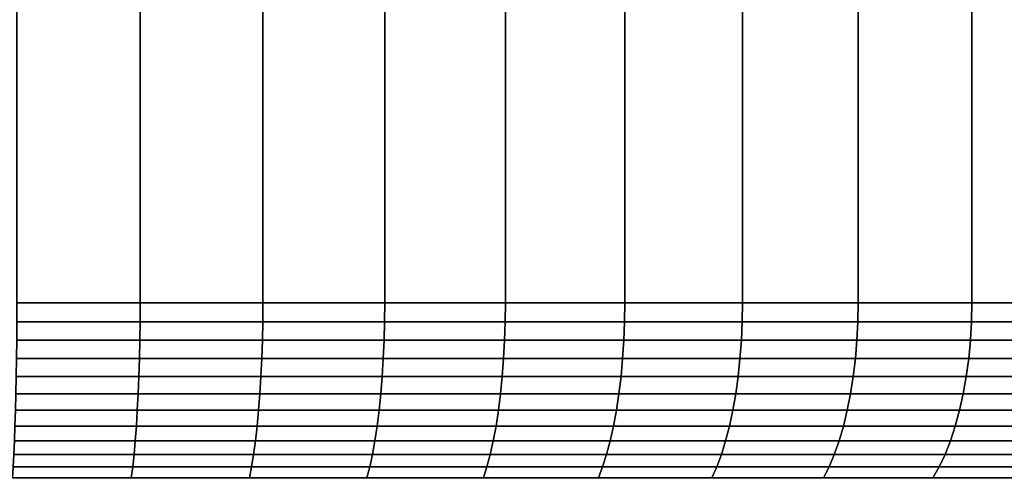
# Model space of a CAD drawing. Header units: metres. Extents: x -109 to 109, y -342 to 66.
# Tile 189 of 256: x 77.52 to 85.49, y -30.75 to -27.09. Entities that reach past the tile are written whole.
import ezdxf

# ---------------------------------------------------------------- set-up
doc = ezdxf.new("R2010")
doc.units = ezdxf.units.M
doc.layers.add('solid_K_24_62_16_000B91', color=7, linetype='CONTINUOUS')

msp = doc.modelspace()

# ---------------------------------------------------------------- linework, layer by layer
at = {"layer": 'solid_K_24_62_16_000B91'}
for points in [[(77.499222, -29.377958, 20.976213), (78.496178, -29.377958, 20.904911), (78.496178, -10.245251, 20.904911), (77.499222, -10.245251, 20.976213)], [(78.496178, -29.377958, -20.904911), (77.499222, -29.377958, -20.976213), (77.499222, -10.245251, -20.976213), (78.496178, -10.245251, -20.904911)], [(78.496178, -29.377958, 20.904911), (79.488609, -29.377958, 20.786251), (79.488609, -10.245251, 20.786251), (78.496178, -10.245251, 20.904911)], [(79.488609, -29.377958, -20.786251), (78.496178, -29.377958, -20.904911), (78.496178, -10.245251, -20.904911), (79.488609, -10.245251, -20.786251)], [(79.488609, -29.377958, 20.786251), (80.474274, -29.377958, 20.620502), (80.474274, -10.245251, 20.620504), (79.488609, -10.245251, 20.786251)], [(80.474274, -29.377958, -20.620504), (79.488609, -29.377958, -20.786251), (79.488609, -10.245251, -20.786251), (80.474274, -10.245251, -20.620504)], [(80.474274, -29.377958, 20.620502), (81.450935, -29.377958, 20.408045), (81.450935, -10.245251, 20.408045), (80.474274, -10.245251, 20.620504)], [(81.450935, -29.377958, -20.408045), (80.474274, -29.377958, -20.620504), (80.474274, -10.245251, -20.620504), (81.450935, -10.245251, -20.408045)], [(81.450935, -29.377958, 20.408045), (82.416374, -29.377958, 20.149355), (82.416374, -10.245251, 20.149355), (81.450935, -10.245251, 20.408045)], [(82.416374, -29.377958, -20.149355), (81.450935, -29.377958, -20.408045), (81.450935, -10.245251, -20.408045), (82.416374, -10.245251, -20.149355)], [(82.416374, -29.377958, 20.149355), (83.368423, -29.377958, 19.845018), (83.368423, -10.245251, 19.845018), (82.416374, -10.245251, 20.149355)], [(83.368423, -29.377958, -19.845018), (82.416374, -29.377958, -20.149355), (82.416374, -10.245251, -20.149355), (83.368423, -10.245251, -19.845018)], [(83.368423, -29.377958, 19.845018), (84.304909, -29.377958, 19.495728), (84.304909, -10.245251, 19.495729), (83.368423, -10.245251, 19.845018)], [(84.304909, -29.377958, -19.495729), (83.368423, -29.377958, -19.845018), (83.368423, -10.245251, -19.845018), (84.304909, -10.245251, -19.495729)], [(84.304909, -29.377958, 19.495728), (85.223709, -29.377958, 19.102274), (85.223709, -10.245251, 19.102274), (84.304909, -10.245251, 19.495729)], [(85.223709, -29.377958, -19.102274), (84.304909, -29.377958, -19.495729), (84.304909, -10.245251, -19.495729), (85.223709, -10.245251, -19.102274)], [(85.223709, -29.377958, 19.102274), (86.122757, -29.377958, 18.665545), (86.122757, -10.245251, 18.665546), (85.223709, -10.245251, 19.102274)], [(86.122757, -29.377958, -18.665546), (85.223709, -29.377958, -19.102274), (85.223709, -10.245251, -19.102274), (86.122757, -10.245251, -18.665546)], [(78.495537, -29.529537, -20.89817), (77.498901, -29.529537, -20.96945), (77.499222, -29.377958, -20.976213), (78.496178, -29.377958, -20.904911)], [(77.498901, -29.529537, 20.96945), (78.495537, -29.529537, 20.89817), (78.496178, -29.377958, 20.904911), (77.499222, -29.377958, 20.976213)], [(79.487648, -29.529537, -20.779549), (78.495537, -29.529537, -20.89817), (78.496178, -29.377958, -20.904911), (79.488609, -29.377958, -20.786251)], [(78.495537, -29.529537, 20.89817), (79.487648, -29.529537, 20.779549), (79.488609, -29.377958, 20.786251), (78.496178, -29.377958, 20.904911)], [(80.472992, -29.529537, -20.613853), (79.487648, -29.529537, -20.779549), (79.488609, -29.377958, -20.786251), (80.474274, -29.377958, -20.620504)], [(79.487648, -29.529537, 20.779549), (80.472992, -29.529537, 20.613853), (80.474274, -29.377958, 20.620502), (79.488609, -29.377958, 20.786251)], [(81.449341, -29.529537, -20.401463), (80.472992, -29.529537, -20.613853), (80.474274, -29.377958, -20.620504), (81.450935, -29.377958, -20.408045)], [(80.472992, -29.529537, 20.613853), (81.449341, -29.529537, 20.401463), (81.450935, -29.377958, 20.408045), (80.474274, -29.377958, 20.620502)], [(82.414474, -29.529537, -20.142855), (81.449341, -29.529537, -20.401463), (81.450935, -29.377958, -20.408045), (82.416374, -29.377958, -20.149355)], [(81.449341, -29.529537, 20.401463), (82.414474, -29.529537, 20.142855), (82.416374, -29.377958, 20.149355), (81.450935, -29.377958, 20.408045)], [(83.366211, -29.529537, -19.838619), (82.414474, -29.529537, -20.142855), (82.416374, -29.377958, -20.149355), (83.368423, -29.377958, -19.845018)], [(82.414474, -29.529537, 20.142855), (83.366211, -29.529537, 19.838619), (83.368423, -29.377958, 19.845018), (82.416374, -29.377958, 20.149355)], [(84.302399, -29.529537, -19.489441), (83.366211, -29.529537, -19.838619), (83.368423, -29.377958, -19.845018), (84.304909, -29.377958, -19.495729)], [(83.366211, -29.529537, 19.838619), (84.302399, -29.529537, 19.489441), (84.304909, -29.377958, 19.495728), (83.368423, -29.377958, 19.845018)], [(85.220901, -29.529537, -19.096113), (84.302399, -29.529537, -19.489441), (84.304909, -29.377958, -19.495729), (85.223709, -29.377958, -19.102274)], [(84.302399, -29.529537, 19.489441), (85.220901, -29.529537, 19.096113), (85.223709, -29.377958, 19.102274), (84.304909, -29.377958, 19.495728)], [(86.119652, -29.529537, -18.659527), (85.220901, -29.529537, -19.096113), (85.223709, -29.377958, -19.102274), (86.122757, -29.377958, -18.665546)], [(85.220901, -29.529537, 19.096113), (86.119652, -29.529537, 18.659527), (86.122757, -29.377958, 18.665545), (85.223709, -29.377958, 19.102274)], [(78.493607, -29.680058, -20.877975), (77.497932, -29.680058, -20.949188), (77.498901, -29.529537, -20.96945), (78.495537, -29.529537, -20.89817)], [(77.497932, -29.680058, 20.949188), (78.493607, -29.680058, 20.877975), (78.495537, -29.529537, 20.89817), (77.498901, -29.529537, 20.96945)], [(79.484764, -29.680058, -20.759468), (78.493607, -29.680058, -20.877975), (78.495537, -29.529537, -20.89817), (79.487648, -29.529537, -20.779549)], [(78.493607, -29.680058, 20.877975), (79.484764, -29.680058, 20.759468), (79.487648, -29.529537, 20.779549), (78.495537, -29.529537, 20.89817)], [(80.469154, -29.680058, -20.593935), (79.484764, -29.680058, -20.759468), (79.487648, -29.529537, -20.779549), (80.472992, -29.529537, -20.613853)], [(79.484764, -29.680058, 20.759468), (80.469154, -29.680058, 20.593935), (80.472992, -29.529537, 20.613853), (79.487648, -29.529537, 20.779549)], [(81.444557, -29.680058, -20.381748), (80.469154, -29.680058, -20.593935), (80.472992, -29.529537, -20.613853), (81.449341, -29.529537, -20.401463)], [(80.469154, -29.680058, 20.593935), (81.444557, -29.680058, 20.381748), (81.449341, -29.529537, 20.401463), (80.472992, -29.529537, 20.613853)], [(82.40876, -29.680058, -20.12339), (81.444557, -29.680058, -20.381748), (81.449341, -29.529537, -20.401463), (82.414474, -29.529537, -20.142855)], [(81.444557, -29.680058, 20.381748), (82.40876, -29.680058, 20.12339), (82.414474, -29.529537, 20.142855), (81.449341, -29.529537, 20.401463)], [(83.359581, -29.680058, -19.819448), (82.40876, -29.680058, -20.12339), (82.414474, -29.529537, -20.142855), (83.366211, -29.529537, -19.838619)], [(82.40876, -29.680058, 20.12339), (83.359581, -29.680058, 19.819448), (83.366211, -29.529537, 19.838619), (82.414474, -29.529537, 20.142855)], [(84.294853, -29.680058, -19.470608), (83.359581, -29.680058, -19.819448), (83.366211, -29.529537, -19.838619), (84.302399, -29.529537, -19.489441)], [(83.359581, -29.680058, 19.819448), (84.294853, -29.680058, 19.470608), (84.302399, -29.529537, 19.489441), (83.366211, -29.529537, 19.838619)], [(85.212479, -29.680058, -19.07766), (84.294853, -29.680058, -19.470608), (84.302399, -29.529537, -19.489441), (85.220901, -29.529537, -19.096113)], [(84.294853, -29.680058, 19.470608), (85.212479, -29.680058, 19.07766), (85.220901, -29.529537, 19.096113), (84.302399, -29.529537, 19.489441)], [(86.110359, -29.680058, -18.641495), (85.212479, -29.680058, -19.07766), (85.220901, -29.529537, -19.096113), (86.119652, -29.529537, -18.659527)], [(85.212479, -29.680058, 19.07766), (86.110359, -29.680058, 18.641495), (86.119652, -29.529537, 18.659527), (85.220901, -29.529537, 19.096113)], [(78.49041, -29.828165, -20.844488), (77.49633, -29.828165, -20.915586), (77.497932, -29.680058, -20.949188), (78.493607, -29.680058, -20.877975)], [(77.49633, -29.828165, 20.915586), (78.49041, -29.828165, 20.844488), (78.493607, -29.680058, 20.877975), (77.497932, -29.680058, 20.949188)], [(79.479973, -29.828165, -20.726171), (78.49041, -29.828165, -20.844488), (78.493607, -29.680058, -20.877975), (79.484764, -29.680058, -20.759468)], [(78.49041, -29.828165, 20.844488), (79.479973, -29.828165, 20.726171), (79.484764, -29.680058, 20.759468), (78.493607, -29.680058, 20.877975)], [(80.462791, -29.828165, -20.560902), (79.479973, -29.828165, -20.726171), (79.484764, -29.680058, -20.759468), (80.469154, -29.680058, -20.593935)], [(79.479973, -29.828165, 20.726171), (80.462791, -29.828165, 20.560902), (80.469154, -29.680058, 20.593935), (79.484764, -29.680058, 20.759468)], [(81.43663, -29.828165, -20.349056), (80.462791, -29.828165, -20.560902), (80.469154, -29.680058, -20.593935), (81.444557, -29.680058, -20.381748)], [(80.462791, -29.828165, 20.560902), (81.43663, -29.828165, 20.349056), (81.444557, -29.680058, 20.381748), (80.469154, -29.680058, 20.593935)], [(82.399284, -29.828165, -20.091114), (81.43663, -29.828165, -20.349056), (81.444557, -29.680058, -20.381748), (82.40876, -29.680058, -20.12339)], [(81.43663, -29.828165, 20.349056), (82.399284, -29.828165, 20.091114), (82.40876, -29.680058, 20.12339), (81.444557, -29.680058, 20.381748)], [(83.348572, -29.828165, -19.787659), (82.399284, -29.828165, -20.091114), (82.40876, -29.680058, -20.12339), (83.359581, -29.680058, -19.819448)], [(82.399284, -29.828165, 20.091114), (83.348572, -29.828165, 19.787659), (83.359581, -29.680058, 19.819448), (82.40876, -29.680058, 20.12339)], [(84.282356, -29.828165, -19.439377), (83.348572, -29.828165, -19.787659), (83.359581, -29.680058, -19.819448), (84.294853, -29.680058, -19.470608)], [(83.348572, -29.828165, 19.787659), (84.282356, -29.828165, 19.439377), (84.294853, -29.680058, 19.470608), (83.359581, -29.680058, 19.819448)], [(85.198502, -29.828165, -19.04706), (84.282356, -29.828165, -19.439377), (84.294853, -29.680058, -19.470608), (85.212479, -29.680058, -19.07766)], [(84.282356, -29.828165, 19.439377), (85.198502, -29.828165, 19.04706), (85.212479, -29.680058, 19.07766), (84.294853, -29.680058, 19.470608)], [(86.09494, -29.828165, -18.611595), (85.198502, -29.828165, -19.04706), (85.212479, -29.680058, -19.07766), (86.110359, -29.680058, -18.641495)], [(85.198502, -29.828165, 19.04706), (86.09494, -29.828165, 18.611595), (86.110359, -29.680058, 18.641495), (85.212479, -29.680058, 19.07766)], [(78.48597, -29.972681, -20.797976), (77.49411, -29.972681, -20.868914), (77.49633, -29.828165, -20.915586), (78.49041, -29.828165, -20.844488)], [(77.49411, -29.972681, 20.868914), (78.48597, -29.972681, 20.797976), (78.49041, -29.828165, 20.844488), (77.49633, -29.828165, 20.915586)], [(79.473328, -29.972681, -20.679922), (78.48597, -29.972681, -20.797976), (78.49041, -29.828165, -20.844488), (79.479973, -29.828165, -20.726171)], [(78.48597, -29.972681, 20.797976), (79.473328, -29.972681, 20.679922), (79.479973, -29.828165, 20.726171), (78.49041, -29.828165, 20.844488)], [(80.453949, -29.972681, -20.515022), (79.473328, -29.972681, -20.679922), (79.479973, -29.828165, -20.726171), (80.462791, -29.828165, -20.560902)], [(79.473328, -29.972681, 20.679922), (80.453949, -29.972681, 20.515022), (80.462791, -29.828165, 20.560902), (79.479973, -29.828165, 20.726171)], [(81.425613, -29.972681, -20.30365), (80.453949, -29.972681, -20.515022), (80.462791, -29.828165, -20.560902), (81.43663, -29.828165, -20.349056)], [(80.453949, -29.972681, 20.515022), (81.425613, -29.972681, 20.30365), (81.43663, -29.828165, 20.349056), (80.462791, -29.828165, 20.560902)], [(82.386116, -29.972681, -20.046282), (81.425613, -29.972681, -20.30365), (81.43663, -29.828165, -20.349056), (82.399284, -29.828165, -20.091114)], [(81.425613, -29.972681, 20.30365), (82.386116, -29.972681, 20.046282), (82.399284, -29.828165, 20.091114), (81.43663, -29.828165, 20.349056)], [(83.33329, -29.972681, -19.743504), (82.386116, -29.972681, -20.046282), (82.399284, -29.828165, -20.091114), (83.348572, -29.828165, -19.787659)], [(82.386116, -29.972681, 20.046282), (83.33329, -29.972681, 19.743504), (83.348572, -29.828165, 19.787659), (82.399284, -29.828165, 20.091114)], [(84.264984, -29.972681, -19.396), (83.33329, -29.972681, -19.743504), (83.348572, -29.828165, -19.787659), (84.282356, -29.828165, -19.439377)], [(83.33329, -29.972681, 19.743504), (84.264984, -29.972681, 19.396), (84.282356, -29.828165, 19.439377), (83.348572, -29.828165, 19.787659)], [(85.179092, -29.972681, -19.004559), (84.264984, -29.972681, -19.396), (84.282356, -29.828165, -19.439377), (85.198502, -29.828165, -19.04706)], [(84.264984, -29.972681, 19.396), (85.179092, -29.972681, 19.004559), (85.198502, -29.828165, 19.04706), (84.282356, -29.828165, 19.439377)], [(86.073532, -29.972681, -18.570065), (85.179092, -29.972681, -19.004559), (85.198502, -29.828165, -19.04706), (86.09494, -29.828165, -18.611595)], [(85.179092, -29.972681, 19.004559), (86.073532, -29.972681, 18.570065), (86.09494, -29.828165, 18.611595), (85.198502, -29.828165, 19.04706)], [(78.480316, -30.11245, -20.738808), (77.49128, -30.11245, -20.809546), (77.49411, -29.972681, -20.868914), (78.48597, -29.972681, -20.797976)], [(77.49128, -30.11245, 20.809546), (78.480316, -30.11245, 20.738808), (78.48597, -29.972681, 20.797976), (77.49411, -29.972681, 20.868914)], [(79.464867, -30.11245, -20.62109), (78.480316, -30.11245, -20.738808), (78.48597, -29.972681, -20.797976), (79.473328, -29.972681, -20.679922)], [(78.480316, -30.11245, 20.738808), (79.464867, -30.11245, 20.62109), (79.473328, -29.972681, 20.679922), (78.48597, -29.972681, 20.797976)], [(80.442696, -30.11245, -20.456659), (79.464867, -30.11245, -20.62109), (79.473328, -29.972681, -20.679922), (80.453949, -29.972681, -20.515022)], [(79.464867, -30.11245, 20.62109), (80.442696, -30.11245, 20.456659), (80.453949, -29.972681, 20.515022), (79.473328, -29.972681, 20.679922)], [(81.411598, -30.11245, -20.245888), (80.442696, -30.11245, -20.456659), (80.453949, -29.972681, -20.515022), (81.425613, -29.972681, -20.30365)], [(80.442696, -30.11245, 20.456659), (81.411598, -30.11245, 20.245888), (81.425613, -29.972681, 20.30365), (80.453949, -29.972681, 20.515022)], [(82.369377, -30.11245, -19.989254), (81.411598, -30.11245, -20.245888), (81.425613, -29.972681, -20.30365), (82.386116, -29.972681, -20.046282)], [(81.411598, -30.11245, 20.245888), (82.369377, -30.11245, 19.989254), (82.386116, -29.972681, 20.046282), (81.425613, -29.972681, 20.30365)], [(83.31385, -30.11245, -19.687336), (82.369377, -30.11245, -19.989254), (82.386116, -29.972681, -20.046282), (83.33329, -29.972681, -19.743504)], [(82.369377, -30.11245, 19.989254), (83.31385, -30.11245, 19.687336), (83.33329, -29.972681, 19.743504), (82.386116, -29.972681, 20.046282)], [(84.242897, -30.11245, -19.34082), (83.31385, -30.11245, -19.687336), (83.33329, -29.972681, -19.743504), (84.264984, -29.972681, -19.396)], [(83.31385, -30.11245, 19.687336), (84.242897, -30.11245, 19.34082), (84.264984, -29.972681, 19.396), (83.33329, -29.972681, 19.743504)], [(85.154404, -30.11245, -18.950493), (84.242897, -30.11245, -19.34082), (84.264984, -29.972681, -19.396), (85.179092, -29.972681, -19.004559)], [(84.242897, -30.11245, 19.34082), (85.154404, -30.11245, 18.950493), (85.179092, -29.972681, 19.004559), (84.264984, -29.972681, 19.396)], [(86.046295, -30.11245, -18.517235), (85.154404, -30.11245, -18.950493), (85.179092, -29.972681, -19.004559), (86.073532, -29.972681, -18.570065)], [(85.154404, -30.11245, 18.950493), (86.046295, -30.11245, 18.517235), (86.073532, -29.972681, 18.570065), (85.179092, -29.972681, 19.004559)], [(78.473503, -30.246355, -20.667459), (77.487869, -30.246355, -20.737953), (77.49128, -30.11245, -20.809546), (78.480316, -30.11245, -20.738808)], [(77.487869, -30.246355, 20.737953), (78.473503, -30.246355, 20.667459), (78.480316, -30.11245, 20.738808), (77.49128, -30.11245, 20.809546)], [(79.454666, -30.246355, -20.550146), (78.473503, -30.246355, -20.667459), (78.480316, -30.11245, -20.738808), (79.464867, -30.11245, -20.62109)], [(78.473503, -30.246355, 20.667459), (79.454666, -30.246355, 20.550146), (79.464867, -30.11245, 20.62109), (78.480316, -30.11245, 20.738808)], [(80.429131, -30.246355, -20.386282), (79.454666, -30.246355, -20.550146), (79.464867, -30.11245, -20.62109), (80.442696, -30.11245, -20.456659)], [(79.454666, -30.246355, 20.550146), (80.429131, -30.246355, 20.386282), (80.442696, -30.11245, 20.456659), (79.464867, -30.11245, 20.62109)], [(81.394699, -30.246355, -20.176235), (80.429131, -30.246355, -20.386282), (80.442696, -30.11245, -20.456659), (81.411598, -30.11245, -20.245888)], [(80.429131, -30.246355, 20.386282), (81.394699, -30.246355, 20.176235), (81.411598, -30.11245, 20.245888), (80.442696, -30.11245, 20.456659)], [(82.349182, -30.246355, -19.920483), (81.394699, -30.246355, -20.176235), (81.411598, -30.11245, -20.245888), (82.369377, -30.11245, -19.989254)], [(81.394699, -30.246355, 20.176235), (82.349182, -30.246355, 19.920483), (82.369377, -30.11245, 19.989254), (81.411598, -30.11245, 20.245888)], [(83.290413, -30.246355, -19.619604), (82.349182, -30.246355, -19.920483), (82.369377, -30.11245, -19.989254), (83.31385, -30.11245, -19.687336)], [(82.349182, -30.246355, 19.920483), (83.290413, -30.246355, 19.619604), (83.31385, -30.11245, 19.687336), (82.369377, -30.11245, 19.989254)], [(84.216255, -30.246355, -19.274281), (83.290413, -30.246355, -19.619604), (83.31385, -30.11245, -19.687336), (84.242897, -30.11245, -19.34082)], [(83.290413, -30.246355, 19.619604), (84.216255, -30.246355, 19.274281), (84.242897, -30.11245, 19.34082), (83.31385, -30.11245, 19.687336)], [(85.124626, -30.246355, -18.885296), (84.216255, -30.246355, -19.274281), (84.242897, -30.11245, -19.34082), (85.154404, -30.11245, -18.950493)], [(84.216255, -30.246355, 19.274281), (85.124626, -30.246355, 18.885296), (85.154404, -30.11245, 18.950493), (84.242897, -30.11245, 19.34082)], [(86.013458, -30.246355, -18.453529), (85.124626, -30.246355, -18.885296), (85.154404, -30.11245, -18.950493), (86.046295, -30.11245, -18.517235)], [(85.124626, -30.246355, 18.885296), (86.013458, -30.246355, 18.453529), (86.046295, -30.11245, 18.517235), (85.154404, -30.11245, 18.950493)], [(78.465584, -30.373329, -20.584497), (77.483902, -30.373329, -20.654707), (77.487869, -30.246355, -20.737953), (78.473503, -30.246355, -20.667459)], [(77.483902, -30.373329, 20.654707), (78.465584, -30.373329, 20.584497), (78.473503, -30.246355, 20.667459), (77.487869, -30.246355, 20.737953)], [(79.442802, -30.373329, -20.467655), (78.465584, -30.373329, -20.584497), (78.473503, -30.246355, -20.667459), (79.454666, -30.246355, -20.550146)], [(78.465584, -30.373329, 20.584497), (79.442802, -30.373329, 20.467655), (79.454666, -30.246355, 20.550146), (78.473503, -30.246355, 20.667459)], [(80.413361, -30.373329, -20.304449), (79.442802, -30.373329, -20.467655), (79.454666, -30.246355, -20.550146), (80.429131, -30.246355, -20.386282)], [(79.442802, -30.373329, 20.467655), (80.413361, -30.373329, 20.304449), (80.429131, -30.246355, 20.386282), (79.454666, -30.246355, 20.550146)], [(81.375053, -30.373329, -20.095245), (80.413361, -30.373329, -20.304449), (80.429131, -30.246355, -20.386282), (81.394699, -30.246355, -20.176235)], [(80.413361, -30.373329, 20.304449), (81.375053, -30.373329, 20.095245), (81.394699, -30.246355, 20.176235), (80.429131, -30.246355, 20.386282)], [(82.325699, -30.373329, -19.840519), (81.375053, -30.373329, -20.095245), (81.394699, -30.246355, -20.176235), (82.349182, -30.246355, -19.920483)], [(81.375053, -30.373329, 20.095245), (82.325699, -30.373329, 19.840519), (82.349182, -30.246355, 19.920483), (81.394699, -30.246355, 20.176235)], [(83.263153, -30.373329, -19.54085), (82.325699, -30.373329, -19.840519), (82.349182, -30.246355, -19.920483), (83.290413, -30.246355, -19.619604)], [(82.325699, -30.373329, 19.840519), (83.263153, -30.373329, 19.54085), (83.290413, -30.246355, 19.619604), (82.349182, -30.246355, 19.920483)], [(84.185287, -30.373329, -19.196913), (83.263153, -30.373329, -19.54085), (83.290413, -30.246355, -19.619604), (84.216255, -30.246355, -19.274281)], [(83.263153, -30.373329, 19.54085), (84.185287, -30.373329, 19.196913), (84.216255, -30.246355, 19.274281), (83.290413, -30.246355, 19.619604)], [(85.090004, -30.373329, -18.809488), (84.185287, -30.373329, -19.196913), (84.216255, -30.246355, -19.274281), (85.124626, -30.246355, -18.885296)], [(84.185287, -30.373329, 19.196913), (85.090004, -30.373329, 18.809488), (85.124626, -30.246355, 18.885296), (84.216255, -30.246355, 19.274281)], [(85.975266, -30.373329, -18.379454), (85.090004, -30.373329, -18.809488), (85.124626, -30.246355, -18.885296), (86.013458, -30.246355, -18.453529)], [(85.090004, -30.373329, 18.809488), (85.975266, -30.373329, 18.379454), (86.013458, -30.246355, 18.453529), (85.124626, -30.246355, 18.885296)], [(78.456612, -30.492357, -20.490585), (77.479416, -30.492357, -20.560476), (77.483902, -30.373329, -20.654707), (78.465584, -30.373329, -20.584497)], [(77.479416, -30.492357, 20.560476), (78.456612, -30.492357, 20.490585), (78.465584, -30.373329, 20.584497), (77.483902, -30.373329, 20.654707)], [(79.429382, -30.492357, -20.374277), (78.456612, -30.492357, -20.490585), (78.465584, -30.373329, -20.584497), (79.442802, -30.373329, -20.467655)], [(78.456612, -30.492357, 20.490585), (79.429382, -30.492357, 20.374277), (79.442802, -30.373329, 20.467655), (78.465584, -30.373329, 20.584497)], [(80.395508, -30.492357, -20.211815), (79.429382, -30.492357, -20.374277), (79.442802, -30.373329, -20.467655), (80.413361, -30.373329, -20.304449)], [(79.429382, -30.492357, 20.374277), (80.395508, -30.492357, 20.211815), (80.413361, -30.373329, 20.304449), (79.442802, -30.373329, 20.467655)], [(81.352814, -30.492357, -20.003565), (80.395508, -30.492357, -20.211815), (80.413361, -30.373329, -20.304449), (81.375053, -30.373329, -20.095245)], [(80.395508, -30.492357, 20.211815), (81.352814, -30.492357, 20.003565), (81.375053, -30.373329, 20.095245), (80.413361, -30.373329, 20.304449)], [(82.299126, -30.492357, -19.750002), (81.352814, -30.492357, -20.003565), (81.375053, -30.373329, -20.095245), (82.325699, -30.373329, -19.840519)], [(81.352814, -30.492357, 20.003565), (82.299126, -30.492357, 19.750002), (82.325699, -30.373329, 19.840519), (81.375053, -30.373329, 20.095245)], [(83.2323, -30.492357, -19.451698), (82.299126, -30.492357, -19.750002), (82.325699, -30.373329, -19.840519), (83.263153, -30.373329, -19.54085)], [(82.299126, -30.492357, 19.750002), (83.2323, -30.492357, 19.451698), (83.263153, -30.373329, 19.54085), (82.325699, -30.373329, 19.840519)], [(84.150223, -30.492357, -19.109331), (83.2323, -30.492357, -19.451698), (83.263153, -30.373329, -19.54085), (84.185287, -30.373329, -19.196913)], [(83.2323, -30.492357, 19.451698), (84.150223, -30.492357, 19.109331), (84.185287, -30.373329, 19.196913), (83.263153, -30.373329, 19.54085)], [(85.050812, -30.492357, -18.723675), (84.150223, -30.492357, -19.109331), (84.185287, -30.373329, -19.196913), (85.090004, -30.373329, -18.809488)], [(84.150223, -30.492357, 19.109331), (85.050812, -30.492357, 18.723675), (85.090004, -30.373329, 18.809488), (84.185287, -30.373329, 19.196913)], [(85.932037, -30.492357, -18.295603), (85.050812, -30.492357, -18.723675), (85.090004, -30.373329, -18.809488), (85.975266, -30.373329, -18.379454)], [(85.050812, -30.492357, 18.723675), (85.932037, -30.492357, 18.295603), (85.975266, -30.373329, 18.379454), (85.090004, -30.373329, 18.809488)], [(78.446671, -30.602491, -20.386473), (77.474442, -30.602491, -20.456007), (77.479416, -30.492357, -20.560476), (78.456612, -30.492357, -20.490585)], [(77.474442, -30.602491, 20.456007), (78.446671, -30.602491, 20.386473), (78.456612, -30.492357, 20.490585), (77.479416, -30.492357, 20.560476)], [(79.414497, -30.602491, -20.270754), (78.446671, -30.602491, -20.386473), (78.456612, -30.492357, -20.490585), (79.429382, -30.492357, -20.374277)], [(78.446671, -30.602491, 20.386473), (79.414497, -30.602491, 20.270754), (79.429382, -30.492357, 20.374277), (78.456612, -30.492357, 20.490585)], [(80.375717, -30.602491, -20.109118), (79.414497, -30.602491, -20.270754), (79.429382, -30.492357, -20.374277), (80.395508, -30.492357, -20.211815)], [(79.414497, -30.602491, 20.270754), (80.375717, -30.602491, 20.109118), (80.395508, -30.492357, 20.211815), (79.429382, -30.492357, 20.374277)], [(81.328156, -30.602491, -19.901926), (80.375717, -30.602491, -20.109118), (80.395508, -30.492357, -20.211815), (81.352814, -30.492357, -20.003565)], [(80.375717, -30.602491, 20.109118), (81.328156, -30.602491, 19.901926), (81.352814, -30.492357, 20.003565), (80.395508, -30.492357, 20.211815)], [(82.269661, -30.602491, -19.649652), (81.328156, -30.602491, -19.901926), (81.352814, -30.492357, -20.003565), (82.299126, -30.492357, -19.750002)], [(81.328156, -30.602491, 19.901926), (82.269661, -30.602491, 19.649652), (82.299126, -30.492357, 19.750002), (81.352814, -30.492357, 20.003565)], [(83.19809, -30.602491, -19.352863), (82.269661, -30.602491, -19.649652), (82.299126, -30.492357, -19.750002), (83.2323, -30.492357, -19.451698)], [(82.269661, -30.602491, 19.649652), (83.19809, -30.602491, 19.352863), (83.2323, -30.492357, 19.451698), (82.299126, -30.492357, 19.750002)], [(84.111351, -30.602491, -19.012236), (83.19809, -30.602491, -19.352863), (83.2323, -30.492357, -19.451698), (84.150223, -30.492357, -19.109331)], [(83.19809, -30.602491, 19.352863), (84.111351, -30.602491, 19.012236), (84.150223, -30.492357, 19.109331), (83.2323, -30.492357, 19.451698)], [(85.00737, -30.602491, -18.628538), (84.111351, -30.602491, -19.012236), (84.150223, -30.492357, -19.109331), (85.050812, -30.492357, -18.723675)], [(84.111351, -30.602491, 19.012236), (85.00737, -30.602491, 18.628538), (85.050812, -30.492357, 18.723675), (84.150223, -30.492357, 19.109331)], [(85.884117, -30.602491, -18.202642), (85.00737, -30.602491, -18.628538), (85.050812, -30.492357, -18.723675), (85.932037, -30.492357, -18.295603)], [(85.00737, -30.602491, 18.628538), (85.884117, -30.602491, 18.202642), (85.932037, -30.492357, 18.295603), (85.050812, -30.492357, 18.723675)], [(78.435837, -30.70285, -20.272989), (77.469017, -30.70285, -20.342138), (77.474442, -30.602491, -20.456007), (78.446671, -30.602491, -20.386473)], [(77.469017, -30.70285, 20.342138), (78.435837, -30.70285, 20.272989), (78.446671, -30.602491, 20.386473), (77.474442, -30.602491, 20.456007)], [(79.39827, -30.70285, -20.157917), (78.435837, -30.70285, -20.272989), (78.446671, -30.602491, -20.386473), (79.414497, -30.602491, -20.270754)], [(78.435837, -30.70285, 20.272989), (79.39827, -30.70285, 20.157917), (79.414497, -30.602491, 20.270754), (78.446671, -30.602491, 20.386473)], [(80.354141, -30.70285, -19.997179), (79.39827, -30.70285, -20.157917), (79.414497, -30.602491, -20.270754), (80.375717, -30.602491, -20.109118)], [(79.39827, -30.70285, 20.157917), (80.354141, -30.70285, 19.997179), (80.375717, -30.602491, 20.109118), (79.414497, -30.602491, 20.270754)], [(81.301277, -30.70285, -19.791142), (80.354141, -30.70285, -19.997179), (80.375717, -30.602491, -20.109118), (81.328156, -30.602491, -19.901926)], [(80.354141, -30.70285, 19.997179), (81.301277, -30.70285, 19.791142), (81.328156, -30.602491, 19.901926), (80.375717, -30.602491, 20.109118)], [(82.237541, -30.70285, -19.540272), (81.301277, -30.70285, -19.791142), (81.328156, -30.602491, -19.901926), (82.269661, -30.602491, -19.649652)], [(81.301277, -30.70285, 19.791142), (82.237541, -30.70285, 19.540272), (82.269661, -30.602491, 19.649652), (81.328156, -30.602491, 19.901926)], [(83.160805, -30.70285, -19.245134), (82.237541, -30.70285, -19.540272), (82.269661, -30.602491, -19.649652), (83.19809, -30.602491, -19.352863)], [(82.237541, -30.70285, 19.540272), (83.160805, -30.70285, 19.245134), (83.19809, -30.602491, 19.352863), (82.269661, -30.602491, 19.649652)], [(84.068985, -30.70285, -18.906403), (83.160805, -30.70285, -19.245134), (83.19809, -30.602491, -19.352863), (84.111351, -30.602491, -19.012236)], [(83.160805, -30.70285, 19.245134), (84.068985, -30.70285, 18.906403), (84.111351, -30.602491, 19.012236), (83.19809, -30.602491, 19.352863)], [(84.960014, -30.70285, -18.524841), (84.068985, -30.70285, -18.906403), (84.111351, -30.602491, -19.012236), (85.00737, -30.602491, -18.628538)], [(84.068985, -30.70285, 18.906403), (84.960014, -30.70285, 18.524841), (85.00737, -30.602491, 18.628538), (84.111351, -30.602491, 19.012236)], [(85.831879, -30.70285, -18.101316), (84.960014, -30.70285, -18.524841), (85.00737, -30.602491, -18.628538), (85.884117, -30.602491, -18.202642)], [(84.960014, -30.70285, 18.524841), (85.831879, -30.70285, 18.101316), (85.884117, -30.602491, 18.202642), (85.00737, -30.602491, 18.628538)], [(78.424194, -30.792635, -20.151043), (77.463188, -30.792635, -20.219776), (77.469017, -30.70285, -20.342138), (78.435837, -30.70285, -20.272989)], [(77.463188, -30.792635, 20.219776), (78.424194, -30.792635, 20.151043), (78.435837, -30.70285, 20.272989), (77.469017, -30.70285, 20.342138)], [(79.380836, -30.792635, -20.036661), (78.424194, -30.792635, -20.151043), (78.435837, -30.70285, -20.272989), (79.39827, -30.70285, -20.157917)], [(78.424194, -30.792635, 20.151043), (79.380836, -30.792635, 20.036661), (79.39827, -30.70285, 20.157917), (78.435837, -30.70285, 20.272989)], [(80.330956, -30.792635, -19.876892), (79.380836, -30.792635, -20.036661), (79.39827, -30.70285, -20.157917), (80.354141, -30.70285, -19.997179)], [(79.380836, -30.792635, 20.036661), (80.330956, -30.792635, 19.876892), (80.354141, -30.70285, 19.997179), (79.39827, -30.70285, 20.157917)], [(81.2724, -30.792635, -19.672094), (80.330956, -30.792635, -19.876892), (80.354141, -30.70285, -19.997179), (81.301277, -30.70285, -19.791142)], [(80.330956, -30.792635, 19.876892), (81.2724, -30.792635, 19.672094), (81.301277, -30.70285, 19.791142), (80.354141, -30.70285, 19.997179)], [(82.203026, -30.792635, -19.422731), (81.2724, -30.792635, -19.672094), (81.301277, -30.70285, -19.791142), (82.237541, -30.70285, -19.540272)], [(81.2724, -30.792635, 19.672094), (82.203026, -30.792635, 19.422731), (82.237541, -30.70285, 19.540272), (81.301277, -30.70285, 19.791142)], [(83.120743, -30.792635, -19.129372), (82.203026, -30.792635, -19.422731), (82.237541, -30.70285, -19.540272), (83.160805, -30.70285, -19.245134)], [(82.203026, -30.792635, 19.422731), (83.120743, -30.792635, 19.129372), (83.160805, -30.70285, 19.245134), (82.237541, -30.70285, 19.540272)], [(84.023453, -30.792635, -18.792677), (83.120743, -30.792635, -19.129372), (83.160805, -30.70285, -19.245134), (84.068985, -30.70285, -18.906403)], [(83.120743, -30.792635, 19.129372), (84.023453, -30.792635, 18.792677), (84.068985, -30.70285, 18.906403), (83.160805, -30.70285, 19.245134)], [(84.909126, -30.792635, -18.41341), (84.023453, -30.792635, -18.792677), (84.068985, -30.70285, -18.906403), (84.960014, -30.70285, -18.524841)], [(84.023453, -30.792635, 18.792677), (84.909126, -30.792635, 18.41341), (84.960014, -30.70285, 18.524841), (84.068985, -30.70285, 18.906403)], [(85.775742, -30.792635, -17.992432), (84.909126, -30.792635, -18.41341), (84.960014, -30.70285, -18.524841), (85.831879, -30.70285, -18.101316)], [(84.909126, -30.792635, 18.41341), (85.775742, -30.792635, 17.992432), (85.831879, -30.70285, 18.101316), (84.960014, -30.70285, 18.524841)]]:
    msp.add_3dface(points, dxfattribs=at)

doc.saveas('drawing.dxf')
